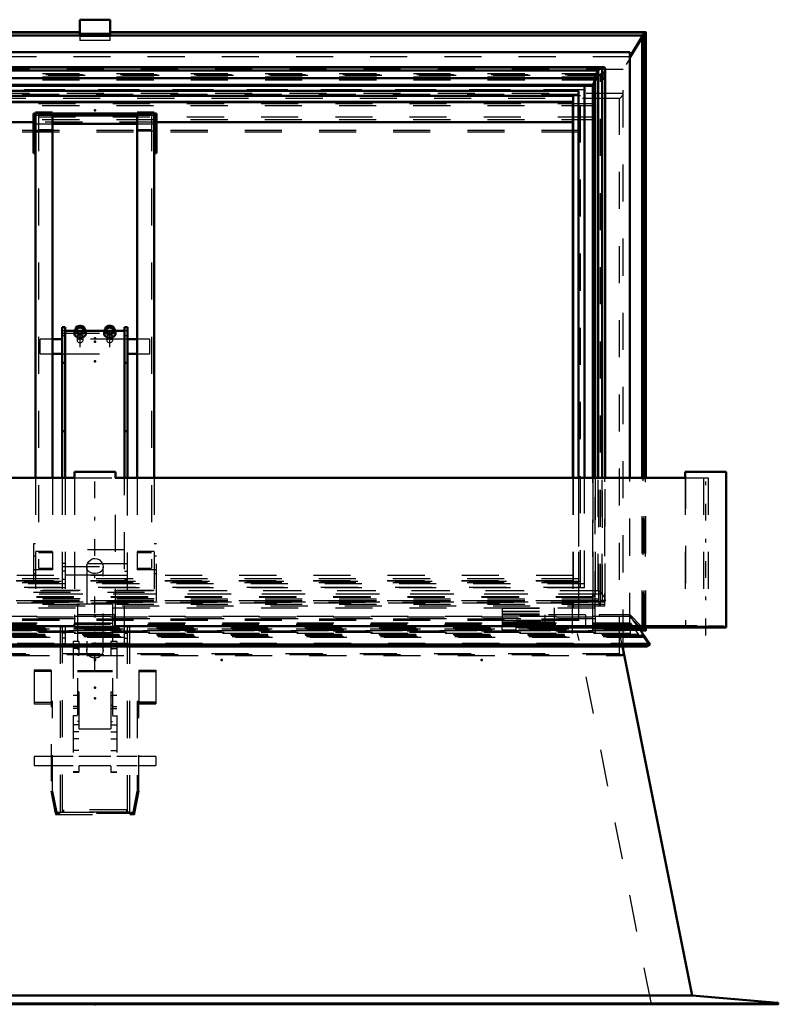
# Model space of a CAD drawing. Header units: millimetres. Extents: x 0 to 428, y 0 to 298.
# Tile 10 of 40: x 159 to 179, y 129 to 156. Entities that reach past the tile are written whole.
import ezdxf

# ---------------------------------------------------------------- set-up
doc = ezdxf.new("R2010")
doc.units = ezdxf.units.MM
doc.linetypes.add('Center', pattern=[1.5, 0.45, -0.5, 0.05, -0.5])
doc.linetypes.add('Dashed', pattern=[2, 1, -1])
for name, color, linetype, lineweight in [('am_0', 7, 'Continuous', 50), ('am_12', 3, 'Continuous', 25), ('am_3', 6, 'Dashed', 25), ('am_6', 2, 'Continuous', 35), ('am_7', 7, 'Center', 25), ('am_9', 7, 'Continuous', 50)]:
    doc.layers.add(name, color=color, linetype=linetype, lineweight=lineweight)

# ---------------------------------------------------------------- blocks, each defined once
blk = doc.blocks.new('47_FGS30010015025O110U_0_in_100150C2125Y1N4N_300Op0__1203')
at = {"layer": 'am_0'}
for p, q in [((160.272, 147.488), (160.192, 147.488)), ((160.192, 147.488), (160.192, 143.424)), ((160.272, 147.488), (160.272, 143.424)), ((160.522, 147.39), (160.272, 147.39)), ((160.522, 147.386), (160.522, 147.297)), ((160.554, 147.451), (160.554, 147.386)), ((160.79, 147.386), (160.79, 147.451)), ((161.322, 147.39), (160.822, 147.39)), ((160.822, 147.297), (160.822, 147.386)), ((161.322, 147.386), (161.322, 147.297)), ((161.354, 147.451), (161.354, 147.386)), ((161.59, 147.386), (161.59, 147.451)), ((161.872, 147.39), (161.622, 147.39)), ((161.622, 147.297), (161.622, 147.386)), ((161.872, 147.488), (161.952, 147.488)), ((161.872, 143.424), (161.872, 147.488)), ((161.952, 143.424), (161.952, 147.488)), ((160.192, 147.164), (159.932, 147.164)), ((162.212, 147.164), (161.952, 147.164)), ((159.932, 146.764), (160.192, 146.764)), ((161.952, 146.764), (162.212, 146.764)), ((160.272, 146.521), (160.192, 146.521)), ((161.872, 146.521), (161.952, 146.521)), ((160.272, 144.681), (160.192, 144.681)), ((161.872, 144.681), (161.952, 144.681))]:
    blk.add_line(p, q, dxfattribs=at)
for centre, major_axis, start_param, end_param in [((160.672, 147.386), (0.15, 0), 2.476187, 3.141593), ((160.672, 147.386), (0.15, 0), 3.141593, 4.712389), ((160.672, 147.451), (0.118, 0), 4.712389, 9.424778), ((160.672, 147.451), (0.118, 0), 3.141593, 4.712389), ((160.672, 147.386), (0.118, 0), 3.141593, 4.712389), ((160.672, 147.386), (0.15, 0), 4.712389, 6.948591), ((160.672, 147.386), (0.118, 0), 4.712389, 6.283185), ((161.472, 147.386), (0.15, 0), 2.476187, 3.141593), ((161.472, 147.386), (0.15, 0), 3.141593, 4.712389), ((161.472, 147.451), (0.118, 0), 0, 3.141593), ((161.472, 147.451), (0.118, 0), 3.141593, 4.712389), ((161.472, 147.386), (0.118, 0), 3.141593, 4.712389), ((161.472, 147.451), (0.118, 0), 4.712389, 6.283185), ((161.472, 147.386), (0.15, 0), 4.712389, 6.948591), ((161.472, 147.386), (0.118, 0), 4.712389, 6.283185), ((160.672, 147.297), (0.15, 0), 3.141593, 6.283185), ((161.472, 147.297), (0.15, 0), 3.141593, 6.283185)]:
    blk.add_ellipse(centre, major_axis=major_axis, ratio=0.582478, start_param=start_param, end_param=end_param, dxfattribs=at)
at = {"layer": 'am_3'}
for p, q in [((160.272, 147.39), (160.192, 147.39)), ((160.822, 147.39), (160.522, 147.39)), ((161.622, 147.39), (161.322, 147.39)), ((161.952, 147.39), (161.872, 147.39)), ((159.592, 146.764), (159.592, 147.164)), ((159.932, 147.164), (159.592, 147.164)), ((160.192, 147.325), (161.952, 147.325)), ((160.272, 147.25), (160.192, 147.25)), ((161.952, 147.164), (160.192, 147.164)), ((160.592, 147.232), (160.592, 147.126)), ((160.752, 147.126), (160.752, 147.232)), ((161.392, 147.232), (161.392, 147.126)), ((161.552, 147.126), (161.552, 147.232)), ((161.952, 147.25), (161.872, 147.25)), ((162.552, 147.164), (162.212, 147.164)), ((162.552, 146.764), (162.552, 147.164)), ((159.592, 146.764), (159.932, 146.764)), ((160.192, 146.764), (161.952, 146.764)), ((162.212, 146.764), (162.552, 146.764)), ((160.192, 143.424), (160.192, 134.405)), ((160.272, 143.424), (160.272, 138.956)), ((161.872, 138.956), (161.872, 143.424)), ((161.952, 134.405), (161.952, 143.424)), ((161.872, 141.483), (160.272, 141.483)), ((160.272, 141.115), (160.192, 141.115)), ((160.192, 141.034), (161.952, 141.034)), ((161.872, 141.099), (160.272, 141.099)), ((160.853, 141.016), (160.853, 138.766)), ((161.292, 138.766), (161.292, 141.016)), ((161.872, 141.115), (161.952, 141.115)), ((160.272, 140.902), (160.192, 140.902)), ((160.272, 140.803), (161.872, 140.803)), ((161.872, 140.902), (161.952, 140.902)), ((160.272, 140.681), (160.192, 140.681)), ((161.872, 140.681), (161.952, 140.681)), ((160.602, 140.018), (160.602, 136.851)), ((161.542, 140.018), (160.602, 140.018)), ((161.542, 140.018), (161.542, 136.851)), ((160.132, 139.408), (160.132, 134.405)), ((162.012, 139.408), (160.132, 139.408)), ((160.132, 139.405), (160.192, 139.405)), ((160.192, 139.408), (161.952, 139.408)), ((161.542, 139.496), (160.602, 139.496)), ((161.952, 139.405), (162.012, 139.405)), ((162.012, 134.405), (162.012, 139.408)), ((160.272, 139.236), (160.192, 139.236)), ((161.542, 139.246), (160.602, 139.246)), ((161.872, 139.236), (161.952, 139.236)), ((160.272, 139.095), (160.192, 139.095)), ((160.192, 138.956), (160.272, 138.956)), ((160.642, 139.01), (160.482, 139.01)), ((160.482, 139.01), (160.482, 135.483)), ((160.642, 138.878), (160.482, 138.878)), ((160.642, 139.01), (160.642, 138.63)), ((161.662, 139.01), (161.502, 139.01)), ((161.502, 139.01), (161.502, 138.63)), ((161.502, 138.878), (161.662, 138.878)), ((161.662, 139.01), (161.662, 135.483)), ((161.872, 139.095), (161.952, 139.095)), ((161.872, 138.956), (161.952, 138.956)), ((160.642, 138.818), (160.482, 138.818)), ((160.602, 138.804), (160.642, 138.804)), ((160.642, 138.63), (160.602, 138.63)), ((161.502, 138.818), (161.662, 138.818)), ((161.542, 138.804), (161.502, 138.804)), ((161.502, 138.63), (161.542, 138.63)), ((159.432, 138.238), (159.432, 137.325)), ((159.892, 138.238), (159.432, 138.238)), ((159.892, 138.203), (159.432, 138.203)), ((159.892, 138.238), (159.892, 134.94)), ((161.542, 138.22), (160.602, 138.22)), ((161.542, 138.189), (160.602, 138.189)), ((162.252, 138.238), (162.252, 137.365)), ((162.252, 138.238), (162.712, 138.238)), ((162.252, 138.203), (162.712, 138.203)), ((162.712, 138.238), (162.712, 137.331)), ((160.602, 137.554), (160.482, 137.554)), ((160.642, 137.649), (160.602, 137.649)), ((160.602, 137.547), (160.642, 137.547)), ((160.642, 137.649), (160.642, 135.483)), ((161.502, 137.649), (161.542, 137.649)), ((161.502, 137.649), (161.502, 135.483)), ((161.542, 137.547), (161.502, 137.547)), ((161.662, 137.554), (161.542, 137.554)), ((159.892, 137.36), (159.432, 137.36)), ((159.432, 137.325), (159.892, 137.325)), ((159.892, 137.4), (159.932, 137.4)), ((159.932, 137.371), (159.892, 137.371)), ((159.932, 134.94), (159.932, 137.4)), ((160.602, 137.28), (160.642, 137.28)), ((161.542, 137.28), (161.502, 137.28)), ((162.212, 137.4), (162.212, 134.94)), ((162.212, 137.4), (162.252, 137.4)), ((162.712, 137.371), (162.212, 137.371)), ((162.252, 137.365), (162.712, 137.365)), ((162.252, 137.36), (162.712, 137.36)), ((162.252, 134.94), (162.252, 137.36)), ((162.252, 137.331), (162.712, 137.331)), ((160.602, 137.255), (160.482, 137.255)), ((160.642, 137.2), (160.482, 137.2)), ((161.502, 137.2), (161.662, 137.2)), ((161.542, 137.255), (161.662, 137.255)), ((160.602, 137.006), (160.482, 137.006)), ((160.642, 136.758), (160.482, 136.758)), ((160.642, 136.851), (160.602, 136.851)), ((161.502, 136.851), (161.542, 136.851)), ((161.502, 136.758), (161.662, 136.758)), ((161.542, 137.006), (161.662, 137.006)), ((160.642, 136.572), (160.482, 136.572)), ((161.502, 136.64), (160.642, 136.64)), ((161.502, 136.572), (161.662, 136.572)), ((160.642, 136.383), (160.482, 136.383)), ((161.502, 136.383), (161.662, 136.383)), ((160.642, 136.07), (160.482, 136.07)), ((161.502, 136.07), (161.662, 136.07)), ((159.432, 135.903), (159.432, 135.663)), ((159.892, 135.903), (159.432, 135.903)), ((160.482, 135.903), (159.932, 135.903)), ((161.502, 135.903), (160.642, 135.903)), ((162.212, 135.903), (161.662, 135.903)), ((162.712, 135.903), (162.252, 135.903)), ((162.712, 135.903), (162.712, 135.663)), ((159.432, 135.663), (159.892, 135.663)), ((159.932, 135.663), (160.482, 135.663)), ((160.642, 135.496), (160.482, 135.496)), ((160.482, 135.483), (160.642, 135.483)), ((160.642, 135.663), (161.502, 135.663)), ((161.502, 135.496), (161.662, 135.496)), ((161.502, 135.483), (161.662, 135.483)), ((161.662, 135.663), (162.212, 135.663)), ((162.252, 135.663), (162.712, 135.663)), ((160.009, 134.368), (159.892, 134.968)), ((159.892, 134.94), (160.009, 134.34)), ((159.932, 134.968), (160.041, 134.408)), ((160.041, 134.38), (159.932, 134.94)), ((162.103, 134.408), (162.212, 134.968)), ((162.212, 134.94), (162.103, 134.38)), ((162.252, 134.968), (162.135, 134.368)), ((162.135, 134.34), (162.252, 134.94)), ((162.135, 134.368), (160.009, 134.368)), ((160.009, 134.368), (160.009, 134.34)), ((160.041, 134.408), (162.103, 134.408)), ((160.041, 134.408), (160.041, 134.38)), ((162.103, 134.38), (160.041, 134.38)), ((162.012, 134.408), (160.132, 134.408)), ((160.132, 134.405), (160.192, 134.405)), ((160.192, 134.408), (160.222, 134.408)), ((160.222, 134.468), (160.222, 134.407)), ((161.922, 134.468), (160.222, 134.468)), ((161.922, 134.467), (160.222, 134.467)), ((161.922, 134.407), (160.222, 134.407)), ((161.922, 134.468), (161.922, 134.407)), ((161.922, 134.408), (161.952, 134.408)), ((161.952, 134.405), (162.012, 134.405)), ((162.103, 134.408), (162.103, 134.38)), ((162.135, 134.368), (162.135, 134.34)), ((160.009, 134.34), (162.135, 134.34))]:
    blk.add_line(p, q, dxfattribs=at)
for points in [[(160.752, 147.126), (160.752, 147.13), (160.746, 147.142), (160.733, 147.151), (160.712, 147.156), (160.686, 147.159), (160.66, 147.159), (160.637, 147.157), (160.616, 147.153), (160.6, 147.144), (160.593, 147.131), (160.592, 147.126)], [(160.592, 147.126), (160.594, 147.116), (160.603, 147.1), (160.619, 147.084), (160.642, 147.071), (160.667, 147.066), (160.672, 147.066)], [(160.672, 147.066), (160.697, 147.07), (160.72, 147.08), (160.738, 147.095), (160.749, 147.114), (160.752, 147.126)], [(161.552, 147.126), (161.552, 147.13), (161.546, 147.142), (161.533, 147.151), (161.512, 147.156), (161.486, 147.159), (161.46, 147.159), (161.437, 147.157), (161.416, 147.153), (161.4, 147.144), (161.393, 147.131), (161.392, 147.126)], [(161.392, 147.126), (161.394, 147.116), (161.403, 147.1), (161.419, 147.084), (161.442, 147.071), (161.467, 147.066), (161.472, 147.066)], [(161.472, 147.066), (161.497, 147.07), (161.52, 147.08), (161.538, 147.095), (161.549, 147.114), (161.552, 147.126)], [(160.853, 141.015), (160.856, 141.05), (160.874, 141.108), (160.91, 141.165), (160.967, 141.216), (161.028, 141.243), (161.072, 141.249)], [(161.292, 141.015), (161.291, 141.01), (161.281, 140.955), (161.254, 140.91), (161.208, 140.873), (161.139, 140.849), (161.081, 140.842), (161.022, 140.846), (160.97, 140.858), (160.917, 140.885), (160.872, 140.935), (160.854, 140.989), (160.853, 141.015)], [(161.072, 141.249), (161.136, 141.237), (161.191, 141.207), (161.243, 141.154), (161.281, 141.081), (161.292, 141.015)], [(160.853, 138.766), (160.853, 138.784), (160.856, 138.801), (160.86, 138.819), (160.866, 138.836), (160.873, 138.852), (160.882, 138.868), (160.892, 138.883), (160.904, 138.897), (160.917, 138.911), (160.931, 138.923), (160.946, 138.934), (160.962, 138.943), (160.979, 138.951), (160.997, 138.958), (161.015, 138.964), (161.034, 138.967), (161.053, 138.97), (161.072, 138.971)], [(161.072, 138.971), (161.091, 138.97), (161.11, 138.967), (161.129, 138.964), (161.147, 138.958), (161.165, 138.951), (161.182, 138.943), (161.198, 138.934), (161.213, 138.923), (161.227, 138.911), (161.24, 138.897), (161.252, 138.883), (161.262, 138.868), (161.271, 138.852), (161.278, 138.836), (161.284, 138.819), (161.288, 138.801), (161.291, 138.784), (161.292, 138.766)], [(161.292, 138.766), (161.291, 138.748), (161.288, 138.73), (161.284, 138.713), (161.278, 138.696), (161.271, 138.679), (161.262, 138.663), (161.252, 138.648), (161.24, 138.634), (161.227, 138.621), (161.213, 138.609), (161.198, 138.598), (161.182, 138.588), (161.165, 138.58), (161.147, 138.573), (161.129, 138.568), (161.11, 138.564), (161.091, 138.562), (161.072, 138.561), (161.053, 138.562), (161.034, 138.564), (161.015, 138.568), (160.997, 138.573), (160.979, 138.58), (160.962, 138.588), (160.946, 138.598), (160.931, 138.609), (160.917, 138.621), (160.904, 138.634), (160.892, 138.648), (160.882, 138.663), (160.873, 138.679), (160.866, 138.696), (160.86, 138.713), (160.856, 138.73), (160.853, 138.748), (160.853, 138.766)]]:
    blk.add_lwpolyline(points, dxfattribs=at)
for centre, major_axis, start_param, end_param in [((160.672, 147.297), (0.15, 0), 0, 3.141593), ((160.672, 147.386), (0.15, 0), 0.665405, 2.476187), ((160.672, 147.386), (0.118, 0), 0, 3.141593), ((161.472, 147.297), (0.15, 0), 0, 3.141593), ((161.472, 147.386), (0.15, 0), 0.665405, 2.476187), ((161.472, 147.386), (0.118, 0), 0, 3.141593)]:
    blk.add_ellipse(centre, major_axis=major_axis, ratio=0.582478, start_param=start_param, end_param=end_param, dxfattribs=at)
for centre in [(160.672, 147.232), (161.472, 147.232)]:
    blk.add_ellipse(centre, major_axis=(0.08, 0), ratio=0.582478, dxfattribs=at)
at = {"layer": 'am_7'}
for p, q in [((160.672, 146.947), (160.672, 147.454)), ((161.472, 146.947), (161.472, 147.454))]:
    blk.add_line(p, q, dxfattribs=at)
at = {"layer": 'am_6'}
for tag, p, flags in [('NB', (167.712, 147.52), 8), ('NN', (167.712, 147.02), 8), ('NT', (167.712, 146.52), 8), ('NBSYN', (167.712, 146.02), 8), ('LINA', (167.712, 145.52), 8), ('CATALOG', (167.712, 145.02), 8), ('IDNR', (167.712, 144.52), 8), ('PN', (167.712, 144.02), 8), ('LODLEVEL', (167.712, 143.52), 8), ('L', (167.712, 143.02), 8), ('W', (167.712, 142.52), 8), ('DP', (167.712, 142.02), 8), ('OP', (167.712, 141.52), 8), ('OC', (167.712, 141.02), 8), ('BA', (167.712, 140.52), 8), ('ExcludeFromBOM', (167.712, 139.52), 8), ('PSOL_0', (167.712, 139.02), 9), ('PSOL_1', (167.712, 138.52), 9), ('PSOL_2', (167.712, 138.02), 9), ('PSOL_3', (167.712, 137.52), 9)]:
    blk.add_attdef(tag, p, '', height=0.5, dxfattribs=dict(at, flags=flags))
blk = doc.blocks.new('48_FGS300100150135U_0_in_100150C2125Y1N4N_300Op0__1203')
at = {"layer": 'am_0'}
for p, q in [((178.085, 143.584), (178.089, 143.584)), ((178.089, 139.384), (178.089, 143.584)), ((178.085, 139.384), (178.089, 139.384))]:
    blk.add_line(p, q, dxfattribs=at)
at = {"layer": 'am_3'}
for p, q in [((176.989, 143.584), (176.989, 139.424)), ((177.603, 139.384), (177.603, 139.424))]:
    blk.add_line(p, q, dxfattribs=at)
at = {"layer": 'am_7'}
blk.add_line((177.539, 139.174), (177.539, 143.794), dxfattribs=at)
at = {"layer": 'am_6'}
for tag, p, flags in [('NB', (183.089, 143.794), 8), ('NN', (183.089, 143.294), 8), ('NT', (183.089, 142.794), 8), ('NBSYN', (183.089, 142.294), 8), ('LINA', (183.089, 141.794), 8), ('CATALOG', (183.089, 141.294), 8), ('IDNR', (183.089, 140.794), 8), ('PN', (183.089, 140.294), 8), ('LODLEVEL', (183.089, 139.794), 8), ('L', (183.089, 139.294), 8), ('W', (183.089, 138.794), 8), ('PPATH', (183.089, 138.294), 8), ('ExcludeFromBOM', (183.089, 137.294), 8), ('PSOL_0', (183.089, 136.794), 9), ('PSOL_1', (183.089, 136.294), 9), ('PSOL_2', (183.089, 135.794), 9)]:
    blk.add_attdef(tag, p, '', height=0.5, dxfattribs=dict(at, flags=flags))
blk = doc.blocks.new('49_FGS300100150134U_0_in_100150C2125Y1N4N_300Op0__1203')
at = {"layer": 'am_0'}
for p, q in [((176.985, 143.584), (178.085, 143.584)), ((176.985, 143.584), (176.985, 143.424)), ((178.085, 139.384), (178.085, 143.584)), ((173.198, 139.384), (173.198, 139.424)), ((176.343, 139.424), (177.306, 139.424)), ((173.198, 139.384), (178.085, 139.384))]:
    blk.add_line(p, q, dxfattribs=at)
at = {"layer": 'am_12'}
blk.add_line((177.306, 139.384), (177.306, 139.424), dxfattribs=at)
at = {"layer": 'am_3'}
for p, q in [((176.985, 143.424), (176.985, 139.424)), ((173.198, 139.724), (173.198, 139.424)), ((174.298, 139.724), (173.198, 139.724)), ((174.298, 139.724), (174.298, 139.384)), ((174.666, 139.724), (174.666, 139.684)), ((175.499, 139.724), (174.666, 139.724)), ((175.482, 139.684), (175.782, 139.384)), ((175.799, 139.424), (175.499, 139.724)), ((175.788, 139.384), (175.788, 139.424)), ((176.158, 139.384), (176.158, 139.424)), ((178.035, 139.424), (177.603, 139.424)), ((178.035, 139.384), (178.035, 139.424))]:
    blk.add_line(p, q, dxfattribs=at)
at = {"layer": 'am_7'}
blk.add_line((177.535, 139.174), (177.535, 143.794), dxfattribs=at)
at = {"layer": 'am_6'}
for tag, p, flags in [('NB', (183.085, 143.794), 8), ('NN', (183.085, 143.294), 8), ('NT', (183.085, 142.794), 8), ('NBSYN', (183.085, 142.294), 8), ('LINA', (183.085, 141.794), 8), ('CATALOG', (183.085, 141.294), 8), ('IDNR', (183.085, 140.794), 8), ('PN', (183.085, 140.294), 8), ('LODLEVEL', (183.085, 139.794), 8), ('L', (183.085, 139.294), 8), ('W', (183.085, 138.794), 8), ('PPATH', (183.085, 138.294), 8), ('ExcludeFromBOM', (183.085, 137.294), 8), ('PSOL_0', (183.085, 136.794), 9), ('PSOL_1', (183.085, 136.294), 9), ('PSOL_2', (183.085, 135.794), 9)]:
    blk.add_attdef(tag, p, '', height=0.5, dxfattribs=dict(at, flags=flags))
blk = doc.blocks.new('50_FGS300100150133U_0_in_100150C2125Y1N4N_300Op0__1203')
at = {"layer": 'am_0'}
for p, q in [((160.522, 143.584), (161.622, 143.584)), ((160.522, 143.584), (160.522, 143.424)), ((161.622, 143.424), (161.622, 143.584)), ((160.522, 139.424), (160.522, 139.384)), ((161.622, 139.384), (161.622, 139.424)), ((160.522, 139.384), (161.622, 139.384))]:
    blk.add_line(p, q, dxfattribs=at)
at = {"layer": 'am_3'}
for p, q in [((160.522, 143.424), (160.522, 139.424)), ((161.622, 139.424), (161.622, 143.424)), ((161.612, 139.724), (160.532, 139.724)), ((160.532, 139.384), (160.532, 139.724)), ((161.612, 139.384), (161.612, 139.724))]:
    blk.add_line(p, q, dxfattribs=at)
at = {"layer": 'am_7'}
blk.add_line((161.072, 138.219), (161.072, 143.794), dxfattribs=at)
at = {"layer": 'am_6'}
for tag, p, flags in [('NB', (166.622, 143.794), 8), ('NN', (166.622, 143.294), 8), ('NT', (166.622, 142.794), 8), ('NBSYN', (166.622, 142.294), 8), ('LINA', (166.622, 141.794), 8), ('CATALOG', (166.622, 141.294), 8), ('IDNR', (166.622, 140.794), 8), ('PN', (166.622, 140.294), 8), ('LODLEVEL', (166.622, 139.794), 8), ('L', (166.622, 139.294), 8), ('W', (166.622, 138.794), 8), ('PPATH', (166.622, 138.294), 8), ('ExcludeFromBOM', (166.622, 137.294), 8), ('PSOL_0', (166.622, 136.794), 9), ('PSOL_1', (166.622, 136.294), 9), ('PSOL_2', (166.622, 135.794), 9)]:
    blk.add_attdef(tag, p, '', height=0.5, dxfattribs=dict(at, flags=flags))
blk = doc.blocks.new('53_Flat_Glass_Skylight_300100150_13_0_in_100150C2125Y1N4N_300Op0__1203')
at = {"layer": 'am_0'}
for p, q in [((145.155, 143.424), (160.526, 143.424)), ((161.618, 143.424), (176.988, 143.424)), ((145.781, 139.424), (160.526, 139.424)), ((161.618, 139.424), (176.343, 139.424))]:
    blk.add_line(p, q, dxfattribs=at)
at = {"layer": 'am_3'}
for p, q in [((160.526, 143.424), (161.618, 143.424)), ((176.988, 143.424), (177.603, 143.424)), ((177.475, 143.424), (177.475, 139.424)), ((177.603, 143.424), (177.603, 139.424)), ((160.526, 139.424), (161.618, 139.424)), ((177.306, 139.424), (177.603, 139.424))]:
    blk.add_line(p, q, dxfattribs=at)
at = {"layer": 'am_6'}
for tag, p, flags in [('NB', (182.603, 143.424), 8), ('NN', (182.603, 142.924), 8), ('NT', (182.603, 142.424), 8), ('NBSYN', (182.603, 141.924), 8), ('LINA', (182.603, 141.424), 8), ('CATALOG', (182.603, 140.924), 8), ('IDNR', (182.603, 140.424), 8), ('PN', (182.603, 139.924), 8), ('LODLEVEL', (182.603, 139.424), 8), ('L', (182.603, 138.924), 8), ('W', (182.603, 138.424), 8), ('PPATH', (182.603, 137.924), 8), ('ExcludeFromBOM', (182.603, 136.924), 8), ('PSOL_0', (182.603, 136.424), 9), ('PSOL_1', (182.603, 135.924), 9), ('PSOL_2', (182.603, 135.424), 9)]:
    blk.add_attdef(tag, p, '', height=0.5, dxfattribs=dict(at, flags=flags))
blk = doc.blocks.new('54_FGS3001001502511U_0_in_100150C2125Y1N4N_300Op0__1203')
at = {"layer": 'am_0'}
for p, q in [((159.412, 153.246), (159.472, 153.246)), ((159.412, 153.246), (159.412, 152.181)), ((159.472, 153.208), (159.412, 153.208)), ((159.472, 153.273), (159.932, 153.273)), ((159.472, 153.273), (159.472, 143.424)), ((159.932, 153.273), (159.932, 143.424)), ((159.932, 153.246), (162.212, 153.246)), ((162.212, 153.273), (162.672, 153.273)), ((162.212, 153.273), (162.212, 143.424)), ((162.672, 153.273), (162.672, 143.424)), ((162.672, 153.246), (162.732, 153.246)), ((162.672, 153.208), (162.732, 153.208)), ((162.732, 153.246), (162.732, 152.181)), ((162.212, 153.196), (159.932, 153.196)), ((159.932, 152.967), (162.212, 152.967)), ((159.412, 152.88), (159.472, 152.88)), ((162.672, 152.88), (162.732, 152.88)), ((159.412, 152.181), (159.472, 152.181)), ((162.672, 152.181), (162.732, 152.181))]:
    blk.add_line(p, q, dxfattribs=at)
at = {"layer": 'am_3'}
for p, q in [((159.472, 153.246), (159.932, 153.246)), ((159.932, 153.227), (159.552, 153.227)), ((159.552, 153.227), (159.552, 140.985)), ((162.212, 153.246), (162.672, 153.246)), ((162.592, 153.227), (162.212, 153.227)), ((162.592, 153.227), (162.592, 140.985)), ((162.732, 153.016), (159.412, 153.016)), ((159.932, 153.196), (159.472, 153.196)), ((159.472, 152.967), (159.932, 152.967)), ((162.672, 153.196), (162.212, 153.196)), ((162.212, 152.967), (162.672, 152.967)), ((159.472, 152.738), (159.412, 152.738)), ((159.932, 152.768), (159.472, 152.768)), ((159.552, 152.814), (159.932, 152.814)), ((162.212, 152.814), (162.592, 152.814)), ((162.672, 152.768), (162.212, 152.768)), ((162.672, 152.738), (162.732, 152.738)), ((159.472, 143.424), (159.472, 140.155)), ((159.932, 143.424), (159.932, 140.939)), ((162.212, 143.424), (162.212, 140.939)), ((162.672, 143.424), (162.672, 140.155)), ((159.412, 141.642), (159.412, 140.106)), ((159.472, 141.642), (159.412, 141.642)), ((162.732, 141.642), (162.672, 141.642)), ((162.732, 140.106), (162.732, 141.642)), ((159.412, 141.314), (159.472, 141.314)), ((159.472, 141.444), (159.932, 141.444)), ((159.932, 141.398), (159.552, 141.398)), ((162.212, 141.444), (162.672, 141.444)), ((162.592, 141.398), (162.212, 141.398)), ((162.672, 141.314), (162.732, 141.314)), ((159.472, 140.942), (159.412, 140.942)), ((159.412, 140.844), (159.472, 140.844)), ((159.932, 140.939), (159.472, 140.939)), ((159.552, 140.985), (159.932, 140.985)), ((162.212, 140.985), (162.592, 140.985)), ((162.672, 140.939), (162.212, 140.939)), ((162.732, 140.942), (162.672, 140.942)), ((162.672, 140.844), (162.732, 140.844)), ((159.412, 140.336), (162.732, 140.336)), ((162.672, 140.385), (159.472, 140.385)), ((159.412, 140.106), (162.732, 140.106)), ((162.672, 140.155), (159.472, 140.155))]:
    blk.add_line(p, q, dxfattribs=at)
at = {"layer": 'am_6'}
for tag, p, flags in [('NB', (167.732, 153.273), 8), ('NN', (167.732, 152.773), 8), ('NT', (167.732, 152.273), 8), ('NBSYN', (167.732, 151.773), 8), ('LINA', (167.732, 151.273), 8), ('CATALOG', (167.732, 150.773), 8), ('IDNR', (167.732, 150.273), 8), ('PN', (167.732, 149.773), 8), ('LODLEVEL', (167.732, 149.273), 8), ('L', (167.732, 148.773), 8), ('W', (167.732, 148.273), 8), ('DP', (167.732, 147.773), 8), ('OP', (167.732, 147.273), 8), ('PPATH', (167.732, 146.773), 8), ('ExcludeFromBOM', (167.732, 145.773), 8), ('PSOL_0', (167.732, 145.273), 9), ('PSOL_1', (167.732, 144.773), 9), ('PSOL_2', (167.732, 144.273), 9)]:
    blk.add_attdef(tag, p, '', height=0.5, dxfattribs=dict(at, flags=flags))
blk = doc.blocks.new('55_Flat_Glass_Skylight_300100150_6_0_in_100150C2125Y1N4N_300Op0__1203')
at = {"layer": 'am_0'}
for p, q in [((174.779, 154.497), (147.365, 154.497)), ((174.742, 154.491), (147.402, 154.491)), ((174.64, 154.407), (147.504, 154.407)), ((174.64, 143.424), (174.64, 154.407)), ((174.742, 154.491), (174.744, 154.491)), ((174.742, 154.407), (174.744, 154.404)), ((174.742, 143.424), (174.742, 154.407)), ((174.744, 154.404), (174.744, 154.491)), ((174.824, 143.424), (174.824, 154.452)), ((174.558, 154.203), (147.586, 154.203)), ((174.505, 154.019), (147.639, 154.019)), ((174.505, 154.019), (174.558, 154.178)), ((174.505, 143.424), (174.505, 154.019)), ((174.558, 154.234), (174.558, 143.424))]:
    blk.add_line(p, q, dxfattribs=at)
for points in [[(174.558, 154.234), (174.559, 154.247), (174.562, 154.262), (174.567, 154.278), (174.573, 154.295), (174.581, 154.314), (174.592, 154.333), (174.603, 154.353), (174.617, 154.374), (174.631, 154.395), (174.64, 154.407)], [(174.64, 154.407), (174.645, 154.414), (174.651, 154.42), (174.657, 154.427), (174.663, 154.434), (174.669, 154.44), (174.676, 154.446), (174.682, 154.452), (174.689, 154.458), (174.696, 154.464), (174.702, 154.469), (174.709, 154.473), (174.715, 154.478), (174.722, 154.481), (174.728, 154.485), (174.733, 154.487), (174.739, 154.49), (174.742, 154.491)], [(174.779, 154.497), (174.766, 154.496), (174.751, 154.493), (174.744, 154.491)], [(174.824, 154.452), (174.823, 154.463), (174.82, 154.473), (174.816, 154.482), (174.809, 154.488), (174.801, 154.493), (174.791, 154.496), (174.779, 154.497)]]:
    blk.add_lwpolyline(points, dxfattribs=at)
at = {"layer": 'am_3'}
for p, q in [((174.75, 154.289), (147.394, 154.289)), ((174.75, 140.072), (174.75, 154.289)), ((174.657, 154.213), (147.487, 154.213)), ((174.657, 154.144), (147.487, 154.144)), ((174.567, 154.203), (174.558, 154.203)), ((174.558, 154.178), (174.567, 154.203)), ((174.567, 140.286), (174.567, 154.203)), ((174.657, 140.093), (174.657, 154.213)), ((174.505, 140.204), (174.505, 143.424)), ((174.558, 143.424), (174.558, 140.331)), ((174.64, 140.37), (174.64, 143.424)), ((174.742, 140.37), (174.742, 143.424)), ((174.824, 140.113), (174.824, 143.424)), ((174.742, 140.286), (147.402, 140.286)), ((174.64, 140.37), (147.504, 140.37)), ((174.603, 140.376), (147.541, 140.376)), ((174.567, 140.286), (147.577, 140.286)), ((174.505, 140.204), (147.639, 140.204)), ((174.567, 140.286), (174.505, 140.204)), ((174.742, 140.37), (174.744, 140.371)), ((174.744, 140.284), (174.742, 140.286)), ((174.744, 140.284), (174.744, 140.371)), ((147.365, 140.068), (174.779, 140.068)), ((174.75, 140.072), (147.394, 140.072)), ((174.657, 140.148), (147.487, 140.148)), ((174.657, 140.079), (147.487, 140.079))]:
    blk.add_line(p, q, dxfattribs=at)
for points in [[(174.75, 154.289), (174.765, 154.311), (174.778, 154.332), (174.79, 154.352), (174.8, 154.371), (174.809, 154.39), (174.815, 154.407), (174.82, 154.423), (174.823, 154.438), (174.824, 154.451), (174.824, 154.452)], [(174.567, 154.203), (174.562, 154.212), (174.559, 154.222), (174.558, 154.233), (174.558, 154.234)], [(174.603, 140.376), (174.592, 140.375), (174.581, 140.372), (174.573, 140.368), (174.567, 140.361), (174.562, 140.353), (174.559, 140.343), (174.558, 140.331)], [(174.558, 140.331), (174.559, 140.318), (174.562, 140.303), (174.567, 140.287), (174.567, 140.286)], [(174.64, 140.37), (174.624, 140.374), (174.61, 140.376), (174.603, 140.376)], [(174.742, 140.286), (174.737, 140.293), (174.731, 140.3), (174.725, 140.307), (174.719, 140.313), (174.713, 140.32), (174.706, 140.326), (174.7, 140.332), (174.693, 140.338), (174.686, 140.343), (174.68, 140.348), (174.673, 140.353), (174.667, 140.357), (174.66, 140.361), (174.654, 140.364), (174.649, 140.367), (174.643, 140.369), (174.64, 140.37)], [(174.744, 140.284), (174.759, 140.262), (174.773, 140.241), (174.786, 140.221), (174.797, 140.201), (174.806, 140.182), (174.813, 140.165), (174.818, 140.148), (174.822, 140.133), (174.824, 140.119), (174.824, 140.113)], [(174.779, 140.068), (174.766, 140.069), (174.751, 140.072), (174.75, 140.072)], [(174.824, 140.113), (174.823, 140.101), (174.82, 140.091), (174.816, 140.083), (174.809, 140.076), (174.801, 140.072), (174.791, 140.069), (174.779, 140.068)]]:
    blk.add_lwpolyline(points, dxfattribs=at)
at = {"layer": 'am_6'}
for tag, p, flags in [('NB', (179.824, 154.497), 8), ('NN', (179.824, 153.997), 8), ('NT', (179.824, 153.497), 8), ('NBSYN', (179.824, 152.997), 8), ('LINA', (179.824, 152.497), 8), ('CATALOG', (179.824, 151.997), 8), ('IDNR', (179.824, 151.497), 8), ('PN', (179.824, 150.997), 8), ('LODLEVEL', (179.824, 150.497), 8), ('L', (179.824, 149.997), 8), ('W', (179.824, 149.497), 8), ('PPATH', (179.824, 148.997), 8), ('ExcludeFromBOM', (179.824, 147.997), 8), ('PSOL_0', (179.824, 147.497), 9), ('PSOL_1', (179.824, 146.997), 9), ('PSOL_2', (179.824, 146.497), 9)]:
    blk.add_attdef(tag, p, '', height=0.5, dxfattribs=dict(at, flags=flags))
blk = doc.blocks.new('56_Flat_Glass_Skylight_300100150_12_0_in_100150C2125Y1N4N_300Op0__1203')
at = {"layer": 'am_0'}
for p, q in [((174.27, 153.993), (147.874, 153.993)), ((174.106, 153.859), (148.038, 153.859)), ((174.106, 143.424), (174.106, 153.859)), ((174.27, 143.424), (174.27, 153.993))]:
    blk.add_line(p, q, dxfattribs=at)
at = {"layer": 'am_3'}
for p, q in [((174.27, 153.889), (147.874, 153.889)), ((174.106, 153.755), (148.038, 153.755)), ((174.106, 143.424), (174.106, 140.593)), ((174.27, 140.458), (174.27, 143.424)), ((174.27, 140.562), (147.874, 140.562)), ((174.106, 140.697), (148.038, 140.697)), ((174.106, 140.593), (148.038, 140.593)), ((174.27, 140.458), (147.874, 140.458))]:
    blk.add_line(p, q, dxfattribs=at)
at = {"layer": 'am_6'}
for tag, p, flags in [('NB', (179.27, 153.993), 8), ('NN', (179.27, 153.493), 8), ('NT', (179.27, 152.993), 8), ('NBSYN', (179.27, 152.493), 8), ('LINA', (179.27, 151.993), 8), ('CATALOG', (179.27, 151.493), 8), ('IDNR', (179.27, 150.993), 8), ('PN', (179.27, 150.493), 8), ('LODLEVEL', (179.27, 149.993), 8), ('L', (179.27, 149.493), 8), ('W', (179.27, 148.993), 8), ('PPATH', (179.27, 148.493), 8), ('ExcludeFromBOM', (179.27, 147.493), 8), ('PSOL_0', (179.27, 146.993), 9), ('PSOL_1', (179.27, 146.493), 9), ('PSOL_2', (179.27, 145.993), 9)]:
    blk.add_attdef(tag, p, '', height=0.5, dxfattribs=dict(at, flags=flags))
blk = doc.blocks.new('57_Flat_Glass_Skylight_300100150_5_0_in_100150C2125Y1N4N_300Op0__1203')
at = {"layer": 'am_0'}
for p, q in [((173.962, 153.719), (148.182, 153.719)), ((173.962, 153.558), (148.182, 153.558)), ((173.962, 143.424), (173.962, 153.719))]:
    blk.add_line(p, q, dxfattribs=at)
at = {"layer": 'am_3'}
for p, q in [((174.162, 153.883), (147.982, 153.883)), ((174.162, 140.468), (174.162, 153.883)), ((174.162, 153.722), (147.982, 153.722)), ((173.962, 143.424), (173.962, 140.632)), ((173.962, 140.792), (148.182, 140.792)), ((174.162, 140.629), (147.982, 140.629)), ((174.162, 140.468), (147.982, 140.468)), ((173.962, 140.632), (148.182, 140.632))]:
    blk.add_line(p, q, dxfattribs=at)
at = {"layer": 'am_6'}
for tag, p, flags in [('NB', (179.162, 153.883), 8), ('NN', (179.162, 153.383), 8), ('NT', (179.162, 152.883), 8), ('NBSYN', (179.162, 152.383), 8), ('LINA', (179.162, 151.883), 8), ('CATALOG', (179.162, 151.383), 8), ('IDNR', (179.162, 150.883), 8), ('PN', (179.162, 150.383), 8), ('LODLEVEL', (179.162, 149.883), 8), ('L', (179.162, 149.383), 8), ('W', (179.162, 148.883), 8), ('PPATH', (179.162, 148.383), 8), ('ExcludeFromBOM', (179.162, 147.383), 8), ('PSOL_0', (179.162, 146.883), 9), ('PSOL_1', (179.162, 146.383), 9), ('PSOL_2', (179.162, 145.883), 9)]:
    blk.add_attdef(tag, p, '', height=0.5, dxfattribs=dict(at, flags=flags))
blk = doc.blocks.new('58_FGS3001001502O4U_0_in_100150C2125Y1N4N_300Op0__1203')
at = {"layer": 'am_3'}
for p, q in [((147.652, 153.458), (174.492, 153.458)), ((174.492, 139.288), (174.492, 153.458)), ((147.652, 153.083), (174.492, 153.083)), ((174.492, 139.664), (147.652, 139.664)), ((174.492, 139.288), (147.652, 139.288))]:
    blk.add_line(p, q, dxfattribs=at)
at = {"layer": 'am_6'}
for tag, p, flags in [('NB', (179.492, 153.458), 8), ('NN', (179.492, 152.958), 8), ('NT', (179.492, 152.458), 8), ('NBSYN', (179.492, 151.958), 8), ('LINA', (179.492, 151.458), 8), ('CATALOG', (179.492, 150.958), 8), ('IDNR', (179.492, 150.458), 8), ('PN', (179.492, 149.958), 8), ('LODLEVEL', (179.492, 149.458), 8), ('L', (179.492, 148.958), 8), ('W', (179.492, 148.458), 8), ('TG', (179.492, 147.958), 8), ('TG1', (179.492, 147.458), 8), ('OC', (179.492, 146.958), 8), ('PPATH', (179.492, 146.458), 8), ('ExcludeFromBOM', (179.492, 145.458), 8), ('PSOL_0', (179.492, 144.958), 9), ('PSOL_1', (179.492, 144.458), 9), ('PSOL_2', (179.492, 143.958), 9), ('PSOL_3', (179.492, 143.458), 9)]:
    blk.add_attdef(tag, p, '', height=0.5, dxfattribs=dict(at, flags=flags))
blk = doc.blocks.new('59_FGS30010015025O33U_0_in_100150C2125Y1N4N_300Op0__1203')
at = {"layer": 'am_0'}
for p, q in [((161.482, 155.776), (160.662, 155.776)), ((160.662, 155.776), (160.662, 155.344)), ((161.482, 155.776), (161.482, 155.344)), ((160.662, 155.441), (146.232, 155.441)), ((160.662, 155.351), (146.318, 155.351)), ((161.482, 155.399), (160.662, 155.399)), ((161.482, 155.344), (160.662, 155.344)), ((175.913, 155.441), (161.482, 155.441)), ((175.826, 155.351), (161.482, 155.351)), ((175.826, 155.351), (175.877, 155.415)), ((175.826, 143.424), (175.826, 155.351)), ((175.917, 143.424), (175.917, 155.437)), ((175.512, 154.805), (175.826, 155.322)), ((175.492, 154.897), (146.652, 154.897)), ((175.492, 143.424), (175.492, 154.897)), ((175.492, 154.805), (175.512, 154.805)), ((175.492, 154.788), (175.512, 154.805)), ((174.496, 154.012), (147.648, 154.012)), ((174.496, 143.424), (174.496, 154.012)), ((174.496, 153.995), (147.648, 153.995)), ((173.952, 153.55), (148.192, 153.55)), ((173.952, 143.424), (173.952, 153.55)), ((159.412, 153.016), (148.192, 153.016)), ((173.952, 153.016), (162.732, 153.016)), ((175.826, 139.371), (175.731, 139.371)), ((175.78, 139.302), (175.913, 139.303)), ((175.826, 139.371), (175.826, 139.384)), ((175.877, 139.352), (175.826, 139.371)), ((175.917, 139.308), (175.917, 139.384)), ((175.312, 138.773), (175.312, 138.873))]:
    blk.add_line(p, q, dxfattribs=at)
for points in [[(175.877, 155.415), (175.879, 155.417), (175.881, 155.42), (175.883, 155.422), (175.885, 155.424), (175.887, 155.426), (175.889, 155.428), (175.891, 155.43), (175.893, 155.432), (175.895, 155.433), (175.897, 155.435), (175.9, 155.436), (175.902, 155.437), (175.904, 155.439), (175.906, 155.439), (175.907, 155.44), (175.909, 155.441), (175.911, 155.441), (175.912, 155.441), (175.913, 155.441)], [(175.913, 155.441), (175.914, 155.441), (175.915, 155.441), (175.916, 155.441), (175.916, 155.44), (175.917, 155.439), (175.917, 155.438), (175.917, 155.437)], [(175.917, 139.308), (175.917, 139.309), (175.917, 139.31), (175.916, 139.312), (175.916, 139.314), (175.915, 139.316), (175.914, 139.318), (175.913, 139.32), (175.911, 139.322), (175.91, 139.324), (175.908, 139.326), (175.906, 139.328), (175.905, 139.33), (175.903, 139.333), (175.901, 139.335), (175.899, 139.337), (175.896, 139.339), (175.894, 139.341), (175.892, 139.343), (175.89, 139.344), (175.888, 139.346), (175.886, 139.347), (175.884, 139.349), (175.882, 139.35), (175.88, 139.351), (175.878, 139.352), (175.877, 139.352)], [(175.913, 139.303), (175.914, 139.303), (175.915, 139.304), (175.916, 139.304), (175.916, 139.305), (175.917, 139.306), (175.917, 139.307), (175.917, 139.308)]]:
    blk.add_lwpolyline(points, dxfattribs=at)
at = {"layer": 'am_12'}
for p, q in [((161.482, 155.759), (160.662, 155.759)), ((160.662, 155.415), (146.267, 155.415)), ((175.877, 155.415), (161.482, 155.415)), ((175.877, 143.424), (175.877, 155.415)), ((175.877, 139.352), (175.744, 139.352)), ((175.913, 139.303), (175.779, 139.303)), ((175.877, 139.352), (175.877, 139.384))]:
    blk.add_line(p, q, dxfattribs=at)
at = {"layer": 'am_3'}
for p, q in [((161.482, 155.769), (160.662, 155.769)), ((160.662, 155.425), (146.231, 155.425)), ((175.849, 155.361), (146.295, 155.361)), ((161.482, 155.351), (160.662, 155.351)), ((160.662, 155.344), (160.662, 155.217)), ((175.913, 155.425), (161.482, 155.425)), ((161.482, 155.217), (161.482, 155.344)), ((175.913, 155.425), (175.312, 154.434)), ((175.849, 155.361), (175.826, 155.351)), ((175.826, 155.322), (175.849, 155.361)), ((175.849, 139.343), (175.849, 155.361)), ((175.913, 139.303), (175.913, 155.425)), ((161.482, 155.217), (160.662, 155.217)), ((175.492, 154.772), (146.652, 154.772)), ((175.312, 154.434), (146.832, 154.434)), ((174.657, 154.313), (147.487, 154.313)), ((174.657, 140.102), (174.657, 154.313)), ((174.697, 154.29), (174.657, 154.29)), ((174.807, 154.313), (174.697, 154.313)), ((174.697, 154.2), (174.697, 154.313)), ((174.807, 154.313), (174.807, 139.957)), ((175.312, 138.873), (175.312, 154.434)), ((174.807, 154.267), (147.337, 154.267)), ((174.657, 154.223), (147.487, 154.223)), ((174.657, 154.213), (147.487, 154.213)), ((174.657, 154.2), (147.487, 154.2)), ((174.657, 154.167), (147.487, 154.167)), ((174.807, 154.223), (174.697, 154.223)), ((174.807, 154.2), (174.697, 154.2)), ((174.807, 154.19), (174.697, 154.19)), ((174.697, 140.102), (174.697, 154.19)), ((174.807, 154.167), (174.697, 154.167)), ((175.312, 153.786), (146.832, 153.786)), ((175.212, 153.647), (146.932, 153.647)), ((174.552, 153.508), (147.592, 153.508)), ((174.552, 139.904), (174.552, 153.508)), ((175.212, 138.673), (175.212, 153.647)), ((174.552, 153.145), (147.592, 153.145)), ((162.732, 153.016), (159.412, 153.016)), ((174.112, 152.784), (148.032, 152.784)), ((174.112, 152.746), (148.032, 152.746)), ((174.112, 139.574), (174.112, 152.784)), ((173.952, 143.424), (173.952, 140.106)), ((174.496, 143.424), (174.496, 140.194)), ((175.492, 139.322), (175.492, 143.424)), ((175.826, 139.384), (175.826, 143.424)), ((175.877, 139.384), (175.877, 143.424)), ((175.917, 139.384), (175.917, 143.424)), ((173.952, 140.64), (148.192, 140.64)), ((174.496, 140.211), (147.648, 140.211)), ((174.807, 139.957), (147.337, 139.957)), ((174.657, 140.148), (147.487, 140.148)), ((174.657, 140.102), (147.487, 140.102)), ((174.657, 140.093), (147.487, 140.093)), ((174.657, 140.07), (147.487, 140.07)), ((174.657, 140.002), (147.487, 140.002)), ((174.496, 140.194), (147.648, 140.194)), ((173.952, 140.106), (148.192, 140.106)), ((174.657, 140.093), (174.657, 139.979)), ((174.657, 139.979), (174.697, 139.979)), ((174.697, 140.125), (174.807, 140.125)), ((174.807, 140.102), (174.697, 140.102)), ((174.807, 140.093), (174.697, 140.093)), ((174.697, 139.979), (174.697, 140.093)), ((174.807, 140.07), (174.697, 140.07)), ((174.807, 140.002), (174.697, 140.002)), ((172.052, 139.92), (172.052, 139.753)), ((172.052, 139.92), (173.452, 139.92)), ((172.052, 139.911), (173.452, 139.911)), ((172.052, 139.83), (173.452, 139.83)), ((172.052, 139.814), (173.452, 139.814)), ((173.452, 139.92), (173.452, 139.753)), ((174.552, 139.684), (174.552, 139.252)), ((175.492, 139.464), (146.652, 139.464)), ((174.552, 139.615), (147.592, 139.615)), ((174.112, 139.612), (148.032, 139.612)), ((174.112, 139.574), (148.032, 139.574)), ((172.372, 139.554), (172.052, 139.554)), ((172.372, 139.514), (172.052, 139.514)), ((172.052, 139.507), (172.052, 139.415)), ((172.052, 139.49), (173.452, 139.49)), ((172.052, 139.476), (172.372, 139.476)), ((172.052, 139.466), (173.452, 139.466)), ((172.052, 139.454), (172.372, 139.454)), ((172.052, 139.454), (172.372, 139.454)), ((172.052, 139.451), (173.452, 139.451)), ((172.052, 139.414), (172.372, 139.414)), ((172.052, 139.414), (172.372, 139.414)), ((172.372, 139.414), (172.372, 139.554)), ((172.372, 139.521), (173.132, 139.521)), ((173.132, 139.467), (172.372, 139.467)), ((172.372, 139.458), (173.132, 139.458)), ((173.132, 139.418), (172.372, 139.418)), ((173.452, 139.554), (173.132, 139.554)), ((173.132, 139.414), (173.132, 139.554)), ((173.452, 139.514), (173.132, 139.514)), ((173.132, 139.476), (173.452, 139.476)), ((173.132, 139.454), (173.452, 139.454)), ((173.132, 139.454), (173.452, 139.454)), ((173.132, 139.414), (173.452, 139.414)), ((173.132, 139.414), (173.452, 139.414)), ((173.452, 139.507), (173.452, 139.415)), ((175.849, 139.343), (146.295, 139.343)), ((146.364, 139.302), (175.78, 139.302)), ((175.779, 139.303), (146.365, 139.303)), ((175.744, 139.352), (146.4, 139.352)), ((175.731, 139.371), (146.413, 139.371)), ((175.492, 139.339), (146.652, 139.339)), ((174.552, 139.252), (147.592, 139.252)), ((175.492, 139.339), (175.849, 139.343)), ((175.492, 139.322), (175.512, 139.339)), ((175.826, 139.371), (175.849, 139.343)), ((175.312, 138.648), (146.832, 138.648)), ((146.85, 138.63), (175.294, 138.63)), ((175.212, 138.673), (146.932, 138.673)), ((175.312, 138.648), (175.312, 138.773))]:
    blk.add_line(p, q, dxfattribs=at)
for points in [[(175.917, 155.437), (175.917, 155.436), (175.917, 155.434), (175.916, 155.432), (175.916, 155.431), (175.915, 155.429), (175.914, 155.427), (175.913, 155.425)], [(175.212, 153.647), (175.221, 153.654), (175.229, 153.662), (175.238, 153.67), (175.246, 153.678), (175.254, 153.687), (175.262, 153.695), (175.269, 153.704), (175.276, 153.713), (175.283, 153.721), (175.289, 153.73), (175.294, 153.738), (175.299, 153.746), (175.303, 153.754), (175.306, 153.761), (175.309, 153.768), (175.311, 153.775), (175.312, 153.781), (175.312, 153.786)], [(175.294, 138.63), (175.289, 138.63), (175.283, 138.632), (175.276, 138.633), (175.269, 138.636), (175.262, 138.639), (175.254, 138.643), (175.246, 138.648), (175.238, 138.653), (175.229, 138.659), (175.221, 138.666), (175.212, 138.673)], [(175.312, 138.648), (175.312, 138.643), (175.311, 138.639), (175.309, 138.636), (175.306, 138.633), (175.303, 138.632), (175.299, 138.63), (175.294, 138.63)]]:
    blk.add_lwpolyline(points, dxfattribs=at)
at = {"layer": 'am_6'}
for tag, p, flags in [('NB', (180.917, 155.776), 8), ('NN', (180.917, 155.276), 8), ('NT', (180.917, 154.776), 8), ('NBSYN', (180.917, 154.276), 8), ('LINA', (180.917, 153.776), 8), ('CATALOG', (180.917, 153.276), 8), ('IDNR', (180.917, 152.776), 8), ('PN', (180.917, 152.276), 8), ('LODLEVEL', (180.917, 151.776), 8), ('L', (180.917, 151.276), 8), ('W', (180.917, 150.776), 8), ('DP', (180.917, 150.276), 8), ('OP', (180.917, 149.776), 8), ('OC', (180.917, 149.276), 8), ('ExcludeFromBOM', (180.917, 148.276), 8), ('PSOL_0', (180.917, 147.776), 9), ('PSOL_1', (180.917, 147.276), 9), ('PSOL_2', (180.917, 146.776), 9)]:
    blk.add_attdef(tag, p, '', height=0.5, dxfattribs=dict(at, flags=flags))
blk = doc.blocks.new('60_FGS300100150223U_0_in_100150C2125Y1N4N_300Op0__1203')
at = {"layer": 'am_0'}
for p, q in [((176.04, 138.93), (175.722, 139.384)), ((176.04, 138.93), (146.104, 138.93)), ((175.959, 138.873), (146.185, 138.873)), ((175.959, 138.873), (176.04, 138.93))]:
    blk.add_line(p, q, dxfattribs=at)
at = {"layer": 'am_3'}
for p, q in [((173.976, 140.044), (148.168, 140.044)), ((173.932, 140.044), (173.932, 139.224)), ((173.976, 139.904), (173.976, 140.044)), ((175.512, 139.684), (146.632, 139.684)), ((174.552, 139.904), (147.592, 139.904)), ((172.052, 139.753), (172.052, 139.507)), ((172.052, 139.753), (173.452, 139.753)), ((172.052, 139.724), (173.198, 139.724)), ((173.452, 139.753), (173.452, 139.507)), ((174.552, 139.684), (174.552, 139.904)), ((175.722, 139.384), (175.512, 139.684)), ((175.512, 139.503), (146.632, 139.503)), ((172.052, 139.572), (172.422, 139.572)), ((172.422, 139.507), (172.052, 139.507)), ((172.052, 139.324), (172.052, 139.415)), ((172.422, 139.415), (172.052, 139.415)), ((172.422, 139.324), (172.422, 139.574)), ((173.082, 139.574), (172.422, 139.574)), ((173.082, 139.534), (172.422, 139.534)), ((172.422, 139.524), (173.082, 139.524)), ((172.422, 139.513), (173.082, 139.513)), ((172.422, 139.453), (173.082, 139.453)), ((172.422, 139.434), (173.082, 139.434)), ((172.422, 139.428), (173.082, 139.428)), ((173.082, 139.324), (173.082, 139.574)), ((173.082, 139.572), (173.452, 139.572)), ((173.452, 139.507), (173.082, 139.507)), ((173.452, 139.415), (173.082, 139.415)), ((173.452, 139.324), (173.452, 139.415)), ((175.512, 139.224), (175.512, 139.503)), ((175.512, 139.503), (175.782, 139.116)), ((175.742, 139.174), (146.402, 139.174)), ((175.728, 139.194), (146.416, 139.194)), ((175.512, 139.224), (146.632, 139.224)), ((172.052, 139.324), (172.422, 139.324)), ((172.422, 139.394), (173.082, 139.394)), ((173.082, 139.324), (173.452, 139.324)), ((175.778, 139.174), (175.806, 139.194)), ((175.82, 139.174), (175.778, 139.174)), ((175.807, 139.134), (175.778, 139.174)), ((175.806, 139.194), (175.99, 138.932)), ((175.975, 138.953), (146.169, 138.953)), ((175.931, 138.912), (146.213, 138.912)), ((175.918, 138.932), (146.226, 138.932)), ((175.913, 138.939), (146.231, 138.939)), ((175.861, 139.116), (146.283, 139.116)), ((175.77, 139.134), (146.374, 139.134)), ((175.782, 139.116), (175.807, 139.134)), ((175.849, 139.134), (175.807, 139.134)), ((175.933, 138.953), (175.913, 138.939)), ((175.913, 138.939), (175.959, 138.873)), ((175.962, 138.912), (175.933, 138.953)), ((175.985, 138.939), (175.943, 138.939)), ((175.99, 138.932), (175.948, 138.932)), ((175.99, 138.932), (175.962, 138.912))]:
    blk.add_line(p, q, dxfattribs=at)
at = {"layer": 'am_6'}
for tag, p, flags in [('NB', (181.04, 140.044), 8), ('NN', (181.04, 139.544), 8), ('NT', (181.04, 139.044), 8), ('NBSYN', (181.04, 138.544), 8), ('LINA', (181.04, 138.044), 8), ('CATALOG', (181.04, 137.544), 8), ('IDNR', (181.04, 137.044), 8), ('PN', (181.04, 136.544), 8), ('LODLEVEL', (181.04, 136.044), 8), ('L', (181.04, 135.544), 8), ('W', (181.04, 135.044), 8), ('DP', (181.04, 134.544), 8), ('ExcludeFromBOM', (181.04, 133.544), 8), ('PSOL_0', (181.04, 133.044), 9), ('PSOL_1', (181.04, 132.544), 9), ('PSOL_2', (181.04, 132.044), 9)]:
    blk.add_attdef(tag, p, '', height=0.5, dxfattribs=dict(at, flags=flags))
blk = doc.blocks.new('61_FGS30010015025101U_0_in_100150C2125Y1N4N_300Op0__1203')
at = {"layer": 'am_0'}
for p, q in [((177.173, 129.465), (175.292, 138.873)), ((144.971, 129.465), (177.173, 129.465)), ((179.474, 129.264), (177.173, 129.465)), ((142.672, 129.224), (179.472, 129.224))]:
    blk.add_line(p, q, dxfattribs=at)
blk.add_lwpolyline([(179.474, 129.264), (179.476, 129.264), (179.477, 129.263), (179.479, 129.263), (179.481, 129.262), (179.482, 129.261), (179.484, 129.26), (179.485, 129.259), (179.486, 129.258), (179.487, 129.257), (179.488, 129.255), (179.489, 129.254), (179.49, 129.252), (179.491, 129.251), (179.491, 129.249), (179.492, 129.247), (179.492, 129.246), (179.492, 129.244), (179.492, 129.242), (179.492, 129.24), (179.491, 129.239), (179.491, 129.237), (179.49, 129.235), (179.489, 129.234), (179.488, 129.232), (179.487, 129.231), (179.486, 129.23), (179.485, 129.229), (179.484, 129.227), (179.482, 129.227), (179.481, 129.226), (179.479, 129.225), (179.477, 129.225), (179.476, 129.224), (179.474, 129.224), (179.472, 129.224)], dxfattribs=at)
at = {"layer": 'am_12'}
blk.add_line((142.67, 129.264), (179.474, 129.264), dxfattribs=at)
at = {"layer": 'am_3'}
for p, q in [((176.072, 129.224), (174.083, 139.224)), ((175.292, 138.873), (175.222, 139.224))]:
    blk.add_line(p, q, dxfattribs=at)
at = {"layer": 'am_6'}
for tag, p, flags in [('NB', (184.492, 139.224), 8), ('NN', (184.492, 138.724), 8), ('NT', (184.492, 138.224), 8), ('NBSYN', (184.492, 137.724), 8), ('LINA', (184.492, 137.224), 8), ('CATALOG', (184.492, 136.724), 8), ('IDNR', (184.492, 136.224), 8), ('PN', (184.492, 135.724), 8), ('LODLEVEL', (184.492, 135.224), 8), ('L', (184.492, 134.724), 8), ('W', (184.492, 134.224), 8), ('DP', (184.492, 133.724), 8), ('OP', (184.492, 133.224), 8), ('BA', (184.492, 132.724), 8), ('RT', (184.492, 132.224), 8), ('ExcludeFromBOM', (184.492, 131.224), 8), ('PSOL_0', (184.492, 130.724), 9), ('PSOL_1', (184.492, 130.224), 9), ('PSOL_2', (184.492, 129.724), 9)]:
    blk.add_attdef(tag, p, '', height=0.5, dxfattribs=dict(at, flags=flags))

msp = doc.modelspace()

# ---------------------------------------------------------------- linework, layer by layer
at = {"layer": 'am_9'}
for p in [(161.072, 153.336), (161.072, 153.336), (161.072, 147.181), (161.072, 147.181), (161.072, 147.095), (161.072, 147.095), (161.072, 147.095), (161.072, 146.561), (161.072, 146.561), (161.072, 139.684), (161.072, 139.684), (161.072, 139.684), (161.072, 139.684), (161.072, 139.684), (161.072, 139.684), (161.072, 139.684), (161.072, 139.484), (161.072, 139.484), (161.072, 139.224), (161.072, 139.224), (161.072, 139.224), (161.072, 138.65), (161.072, 138.509), (164.492, 138.509), (171.492, 138.509), (161.072, 137.766), (161.072, 137.478), (161.072, 129.224), (161.072, 129.224), (161.072, 129.224)]:
    msp.add_point(p, dxfattribs=at)

# ---------------------------------------------------------------- block references
for name in ['59_FGS30010015025O33U_0_in_100150C2125Y1N4N_300Op0__1203', '55_Flat_Glass_Skylight_300100150_6_0_in_100150C2125Y1N4N_300Op0__1203', '56_Flat_Glass_Skylight_300100150_12_0_in_100150C2125Y1N4N_300Op0__1203', '57_Flat_Glass_Skylight_300100150_5_0_in_100150C2125Y1N4N_300Op0__1203', '58_FGS3001001502O4U_0_in_100150C2125Y1N4N_300Op0__1203', '54_FGS3001001502511U_0_in_100150C2125Y1N4N_300Op0__1203', '47_FGS30010015025O110U_0_in_100150C2125Y1N4N_300Op0__1203', '50_FGS300100150133U_0_in_100150C2125Y1N4N_300Op0__1203', '49_FGS300100150134U_0_in_100150C2125Y1N4N_300Op0__1203', '48_FGS300100150135U_0_in_100150C2125Y1N4N_300Op0__1203', '53_Flat_Glass_Skylight_300100150_13_0_in_100150C2125Y1N4N_300Op0__1203', '60_FGS300100150223U_0_in_100150C2125Y1N4N_300Op0__1203', '61_FGS30010015025101U_0_in_100150C2125Y1N4N_300Op0__1203']:
    msp.add_blockref(name, (0, 0))

doc.saveas('drawing.dxf')
